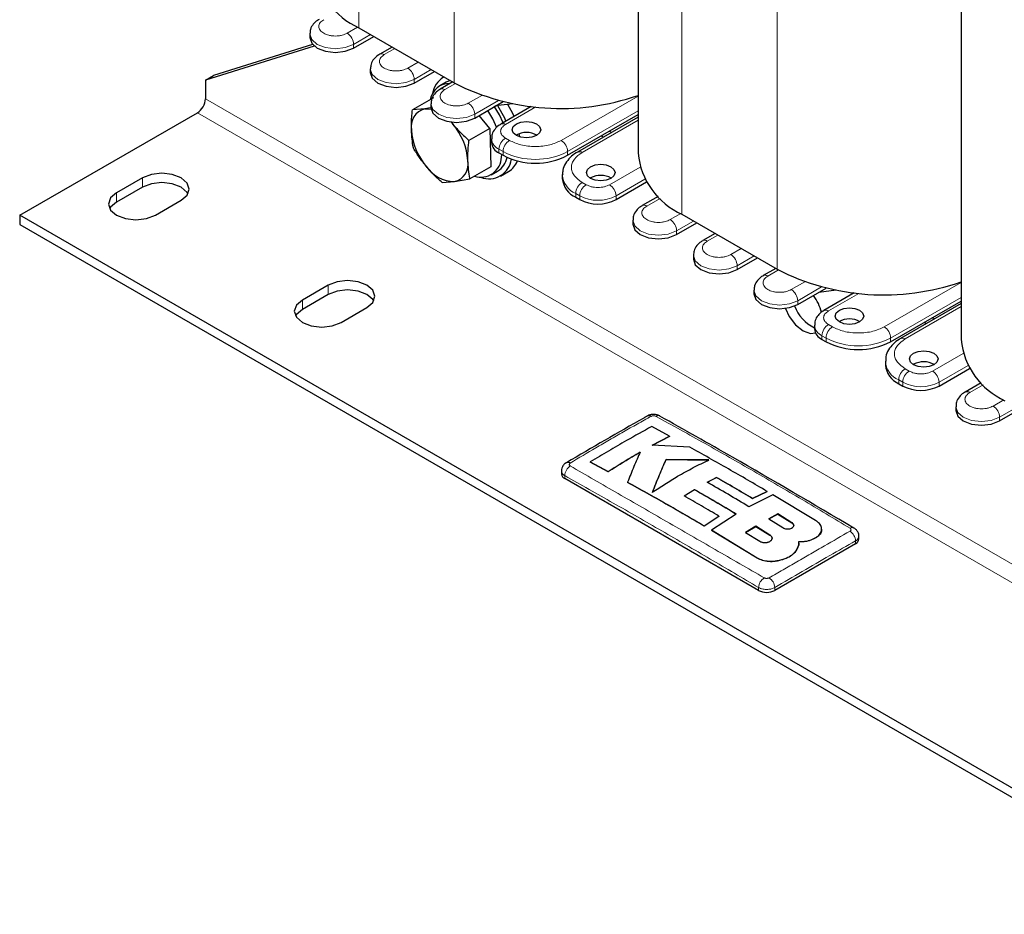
# Model space of a CAD drawing. Header units: millimetres. Extents: x 5 to 418, y 2 to 292.
# Tile 19 of 36: x 246 to 280, y 63 to 94. Entities that reach past the tile are written whole.
import ezdxf

# ---------------------------------------------------------------- set-up
doc = ezdxf.new("R2010")
doc.units = ezdxf.units.MM

msp = doc.modelspace()

# ---------------------------------------------------------------- linework, layer by layer
at = {"color": 7, "linetype": 'Continuous', "lineweight": 18}
for p, q in [((257.7937, 111.9845), (257.7937, 93.6613)), ((261.1313, 109.3654), (261.1313, 91.7346)), ((269.1074, 105.4532), (269.1074, 87.1301)), ((272.445, 102.8341), (272.445, 85.2033)), ((257.3836, 93.4736), (257.7515, 93.686)), ((257.6099, 93.0816), (258.2039, 93.4246)), ((257.6099, 92.951), (257.6099, 93.0816)), ((259.0524, 92.9347), (258.6847, 92.7225)), ((259.5049, 92.249), (259.8726, 92.4612)), ((259.7312, 91.857), (260.3252, 92.1999)), ((259.7312, 91.7264), (259.7312, 91.857)), ((261.1739, 91.7103), (260.806, 91.4979)), ((252.4197, 91.1781), (294.2804, 67.0124)), ((261.6262, 91.0243), (262.0958, 91.2954)), ((261.8525, 90.6324), (262.6878, 91.1146)), ((264.8789, 89.7181), (267.5727, 91.2731)), ((263.9924, 90.8881), (262.9273, 90.2732)), ((265.1052, 89.3262), (267.5727, 90.7506)), ((293.9976, 66.5225), (252.1369, 90.6882)), ((261.8525, 90.5018), (261.8525, 90.6324)), ((267.5727, 90.4241), (265.6143, 89.2936)), ((262.9273, 89.7997), (263.0687, 89.7181)), ((262.701, 89.4078), (262.8425, 89.3262)), ((262.701, 89.4078), (262.701, 89.2772)), ((262.8425, 89.3262), (262.8425, 89.1955)), ((265.1052, 89.3262), (265.1052, 89.1955)), ((266.576, 88.1669), (267.6411, 88.7818)), ((250.2135, 88.0756), (250.2135, 88.4022)), ((266.8023, 87.775), (267.8151, 88.3597)), ((265.6143, 88.2486), (265.7557, 88.1669)), ((249.3084, 87.5531), (249.3084, 87.8797)), ((265.388, 87.8566), (265.5295, 87.775)), ((265.388, 87.8566), (265.388, 87.726)), ((265.5295, 87.775), (265.5295, 87.6443)), ((266.8023, 87.6443), (266.8023, 87.775)), ((268.3466, 87.6869), (267.8771, 87.4158)), ((268.6973, 86.9423), (269.0652, 87.1547)), ((268.9236, 86.5504), (269.5176, 86.8933)), ((268.9236, 86.4197), (268.9236, 86.5504)), ((270.3661, 86.4035), (269.9984, 86.1912)), ((270.8186, 85.7177), (271.1863, 85.93)), ((271.0449, 85.3258), (271.6389, 85.6687)), ((271.0449, 85.1951), (271.0449, 85.3258)), ((272.4876, 85.179), (272.1197, 84.9666)), ((256.7189, 84.3201), (256.7189, 84.6467)), ((272.9399, 84.4931), (273.4095, 84.7641)), ((273.1662, 84.1012), (274.0015, 84.5834)), ((276.1926, 83.1868), (278.8864, 84.7419)), ((275.3061, 84.3569), (274.241, 83.742)), ((276.4189, 82.7949), (278.8864, 84.2193)), ((255.8138, 83.7976), (255.8138, 84.1242)), ((273.1662, 83.9705), (273.1662, 84.1012)), ((278.8864, 83.8928), (276.928, 82.7623)), ((274.241, 83.2685), (274.3824, 83.1868)), ((274.0147, 82.8765), (274.1562, 82.7949)), ((274.0147, 82.8765), (274.0147, 82.7459)), ((274.1562, 82.7949), (274.1562, 82.6643)), ((276.4189, 82.7949), (276.4189, 82.6643)), ((277.8897, 81.6356), (278.9548, 82.2505)), ((278.116, 81.2437), (279.1288, 81.8284)), ((276.928, 81.7173), (277.0694, 81.6356)), ((276.7017, 81.3254), (276.8432, 81.2437)), ((276.7017, 81.3254), (276.7017, 81.1947)), ((276.8432, 81.2437), (276.8432, 81.1131)), ((278.116, 81.1131), (278.116, 81.2437)), ((279.6603, 81.1556), (279.1908, 80.8845)), ((280.011, 80.411), (280.3789, 80.6234)), ((280.2373, 80.0191), (280.8313, 80.362)), ((280.2373, 79.8885), (280.2373, 80.0191)), ((265.0062, 77.8706), (265.0062, 77.9725)), ((272.9605, 76.3247), (272.9605, 76.3182)), ((272.193, 75.8929), (272.193, 75.8864)), ((275.1885, 75.5846), (275.1885, 75.6865)), ((271.7456, 75.0923), (271.7456, 75.0858)), ((271.7944, 73.9518), (271.7944, 74.0537)), ((272.3601, 73.9518), (272.3601, 74.0537))]:
    msp.add_line(p, q, dxfattribs=at)
at = {"color": 7, "linetype": 'Continuous', "lineweight": 25}
for p, q in [((267.5727, 105.4566), (267.5727, 89.2691)), ((278.8864, 98.9254), (278.8864, 82.7378)), ((257.7937, 93.6613), (261.1313, 91.7346)), ((256.0735, 93.449), (256.0735, 93.3184)), ((257.6099, 92.951), (258.317, 93.3592)), ((256.232, 93.0239), (252.4197, 91.8313)), ((256.1734, 93.0804), (252.7025, 91.9946)), ((258.9586, 92.9888), (258.5247, 92.7383)), ((258.1948, 92.2244), (258.1948, 92.0938)), ((259.7312, 91.7264), (260.4383, 92.1346)), ((252.4197, 91.8313), (252.7025, 91.9946)), ((252.4197, 91.8313), (252.4197, 91.1781)), ((260.8536, 91.758), (260.6273, 91.6274)), ((261.08, 91.7642), (260.646, 91.5137)), ((260.7721, 91.9419), (260.7536, 91.9312)), ((260.9903, 91.816), (260.8536, 91.758)), ((260.407, 91.2091), (259.6708, 90.7841)), ((261.8525, 90.5018), (262.8461, 91.0753)), ((260.101, 90.8188), (259.6708, 90.7841)), ((260.3555, 90.8653), (260.101, 90.8188)), ((260.3161, 90.9998), (260.3161, 90.8692)), ((263.1922, 91.0014), (262.5851, 90.9247)), ((263.8335, 90.9046), (262.7673, 90.2891)), ((245.9143, 87.096), (252.1369, 90.6882)), ((261.0211, 90.3619), (261.0905, 90.2828)), ((261.023, 90.3711), (261.0905, 90.2828)), ((262.386, 90.137), (262.0069, 90.5909)), ((265.1052, 89.1955), (267.5727, 90.62)), ((267.5727, 90.5323), (265.4543, 89.3094)), ((262.386, 90.137), (261.6498, 89.712)), ((262.386, 90.137), (262.4212, 88.7973)), ((266.6376, 89.9925), (266.5616, 90.0363)), ((262.4374, 89.7752), (262.4374, 89.6445)), ((263.4296, 89.8383), (263.4112, 89.9512)), ((266.3547, 89.8292), (266.2788, 89.873)), ((262.701, 89.2772), (262.8425, 89.1955)), ((262.7874, 89.1348), (262.7962, 89.2222)), ((262.4212, 88.7973), (261.685, 88.3723)), ((262.4272, 88.5096), (262.6534, 88.6403)), ((262.7534, 88.467), (263.0363, 88.6303)), ((250.2135, 88.4022), (249.3084, 87.8797)), ((261.1433, 88.2732), (261.685, 88.3723)), ((264.9194, 88.5098), (264.9194, 88.3791)), ((265.9113, 88.4036), (265.8978, 88.3955)), ((250.2135, 88.0756), (249.3084, 87.5531)), ((260.7131, 88.2385), (261.1433, 88.2732)), ((266.8023, 87.6443), (267.8717, 88.2617)), ((267.8749, 88.2565), (267.8639, 88.2572)), ((250.6661, 87.096), (251.5712, 87.6185)), ((265.388, 87.726), (265.5295, 87.6443)), ((268.2766, 87.7547), (267.7171, 87.4317)), ((245.9143, 87.096), (245.9143, 86.7694)), ((287.775, 62.9303), (245.9143, 87.096)), ((267.3872, 86.9178), (267.3872, 86.7871)), ((269.1074, 87.1301), (272.445, 85.2033)), ((245.9143, 86.7694), (287.775, 62.6037)), ((268.9236, 86.4197), (269.6307, 86.828)), ((270.2724, 86.4576), (269.8384, 86.207)), ((269.5085, 85.6932), (269.5085, 85.5625)), ((271.0449, 85.1951), (271.7521, 85.6034)), ((272.3937, 85.233), (271.9597, 84.9824)), ((256.7189, 84.6467), (255.8138, 84.1242)), ((273.1662, 83.9705), (274.1598, 84.5441)), ((256.7189, 84.3201), (255.8138, 83.7976)), ((271.6298, 84.4685), (271.6298, 84.3379)), ((274.5059, 84.4701), (273.8989, 84.3935)), ((275.1472, 84.3733), (274.081, 83.7578)), ((257.1715, 83.3405), (258.0766, 83.863)), ((276.4189, 82.6643), (278.8864, 84.0887)), ((278.8864, 84.001), (276.768, 82.7781)), ((277.9513, 83.4612), (277.8753, 83.505)), ((273.7511, 83.2439), (273.7511, 83.1133)), ((277.6684, 83.2979), (277.5925, 83.3418)), ((274.0147, 82.7459), (274.1562, 82.6643)), ((276.2331, 81.9785), (276.2331, 81.8478)), ((277.225, 81.8723), (277.2115, 81.8642)), ((278.116, 81.1131), (279.1854, 81.7305)), ((279.1886, 81.7252), (279.1776, 81.7259)), ((276.7017, 81.1947), (276.8432, 81.1131)), ((279.5903, 81.2234), (279.0308, 80.9004)), ((278.7009, 80.3865), (278.7009, 80.2559)), ((280.2373, 79.8885), (280.9444, 80.2967)), ((268.6741, 79.3558), (268.0521, 79.6926)), ((268.0709, 79.0362), (268.6741, 79.3558)), ((268.6741, 79.3492), (268.0709, 79.0297)), ((268.6741, 79.3558), (268.6741, 79.3492)), ((269.382, 78.9681), (268.0709, 79.0362)), ((265.8987, 78.4507), (266.5204, 78.1154)), ((265.8987, 78.4507), (265.8987, 78.4442)), ((266.5204, 78.1089), (265.8987, 78.4442)), ((270.0567, 78.5239), (268.5514, 78.5394)), ((268.5514, 78.5394), (268.5514, 78.5329)), ((268.5514, 78.5329), (270.0567, 78.5174)), ((264.889, 78.1353), (264.889, 78.0338)), ((266.5204, 78.1154), (266.5204, 78.1089)), ((271.7944, 73.9518), (265.0062, 77.8706)), ((267.2052, 77.7416), (267.2052, 77.7351)), ((269.9911, 77.7425), (270.3173, 77.9131)), ((270.3173, 77.9066), (269.9911, 77.7359)), ((270.3173, 77.9131), (270.3173, 77.9066)), ((269.1855, 77.2622), (269.5461, 77.4873)), ((269.5461, 77.4808), (269.1855, 77.2556)), ((269.5461, 77.4873), (269.5461, 77.4808)), ((272.2933, 77.3025), (271.4561, 76.8822)), ((271.5857, 77.1727), (272.0966, 77.4189)), ((272.0966, 77.4123), (271.5857, 77.1662)), ((272.0966, 77.4189), (272.0966, 77.4123)), ((273.7894, 76.4003), (272.2933, 77.3025)), ((271.5857, 77.1727), (271.5857, 77.1662)), ((271.0108, 76.6271), (270.1399, 76.064)), ((272.4681, 76.6312), (272.1524, 76.4617)), ((272.1524, 76.4551), (272.4681, 76.6247)), ((272.9605, 76.3247), (272.4681, 76.6312)), ((272.4681, 76.6312), (272.4681, 76.6247)), ((272.4681, 76.6247), (272.9605, 76.3182)), ((269.8924, 76.2106), (270.4027, 76.5523)), ((270.4027, 76.5457), (269.8924, 76.2041)), ((270.4027, 76.5523), (270.4027, 76.5457)), ((272.1524, 76.4617), (272.6449, 76.1524)), ((269.8924, 76.2106), (269.8924, 76.2041)), ((270.1399, 76.064), (271.7456, 75.0923)), ((270.1399, 76.064), (270.1399, 76.0574)), ((271.7456, 75.0858), (270.1399, 76.0574)), ((271.7005, 76.2026), (271.3399, 75.9818)), ((271.3399, 75.9753), (271.7005, 76.196)), ((271.3399, 75.9818), (271.8324, 75.6749)), ((272.193, 75.8929), (271.7005, 76.2026)), ((271.7005, 76.2026), (271.7005, 76.196)), ((271.7005, 76.196), (272.193, 75.8864)), ((274.0034, 76.0883), (274.0034, 76.0948)), ((275.1885, 75.5846), (272.3601, 73.9518)), ((273.2036, 75.6013), (273.2036, 75.6079)), ((273.7894, 75.7983), (273.7894, 75.7918)), ((275.3057, 75.7479), (275.3057, 75.8493)), ((273.1613, 75.4411), (273.1613, 75.4345)), ((272.4861, 74.9988), (272.4861, 74.9922))]:
    msp.add_line(p, q, dxfattribs=at)
at = {"color": 7, "linetype": 'Continuous', "lineweight": 18, "flags": 128}
for points in [[(256.0735, 93.4511), (256.0735, 93.449), (256.142, 93.2502), (256.3371, 93.0816), (256.6291, 92.969), (256.9735, 92.9295), (257.3179, 92.969), (257.6099, 93.0816)], [(258.1948, 92.2265), (258.1948, 92.2244), (258.2633, 92.0256), (258.4584, 91.857), (258.7504, 91.7444), (259.0948, 91.7049), (259.4392, 91.7444), (259.7312, 91.857)], [(260.3161, 91.0019), (260.3161, 90.9998), (260.3846, 90.801), (260.5797, 90.6324), (260.8717, 90.5198), (261.2161, 90.4802), (261.5605, 90.5198), (261.8525, 90.6324)], [(267.3872, 86.9198), (267.3872, 86.9178), (267.4557, 86.7189), (267.6508, 86.5504), (267.9428, 86.4378), (268.2872, 86.3982), (268.6316, 86.4378), (268.9236, 86.5504)], [(269.5085, 85.6952), (269.5085, 85.6932), (269.577, 85.4943), (269.7721, 85.3258), (270.0641, 85.2131), (270.4085, 85.1736), (270.7529, 85.2131), (271.0449, 85.3258)], [(271.6298, 84.4706), (271.6298, 84.4685), (271.6983, 84.2697), (271.8934, 84.1012), (272.1854, 83.9885), (272.5298, 83.949), (272.8742, 83.9885), (273.1662, 84.1012)], [(278.7009, 80.3886), (278.7009, 80.3865), (278.7694, 80.1877), (278.9645, 80.0191), (279.2565, 79.9065), (279.6009, 79.8669), (279.9453, 79.9065), (280.2373, 80.0191)]]:
    msp.add_lwpolyline(points, dxfattribs=at)
at = {"color": 7, "linetype": 'Continuous', "lineweight": 25, "flags": 128}
for points in [[(256.0735, 93.3184), (256.142, 93.1196), (256.3371, 92.951), (256.6291, 92.8384), (256.9735, 92.7988), (257.3179, 92.8384), (257.6099, 92.951)], [(258.1948, 92.0938), (258.2633, 91.8949), (258.4584, 91.7264), (258.7504, 91.6138), (259.0948, 91.5742), (259.4392, 91.6138), (259.7312, 91.7264)], [(260.101, 90.8188), (260.2153, 90.823), (260.3222, 90.8086)], [(260.3161, 90.8692), (260.3846, 90.6703), (260.5797, 90.5018), (260.8717, 90.3891), (261.2161, 90.3496), (261.5605, 90.3891), (261.8525, 90.5018)], [(262.6313, 90.1624), (262.4875, 90.479), (262.3147, 90.7686)], [(262.8421, 90.3323), (262.7137, 90.6096), (262.5286, 90.9176)], [(262.9448, 90.3915), (262.9005, 90.4923), (262.6571, 90.9338)], [(263.2276, 90.5548), (263.1833, 90.6556), (263.0135, 90.9788)], [(264.0163, 89.8895), (263.854, 89.827), (263.6627, 89.805), (263.4714, 89.827), (263.3091, 89.8895), (263.2008, 89.9832), (263.1627, 90.0936), (263.2008, 90.2041), (263.3091, 90.2977), (263.4714, 90.3603), (263.6627, 90.3823), (263.854, 90.3603), (264.0163, 90.2977), (264.1246, 90.2041), (264.1627, 90.0936), (264.1246, 89.9832), (264.0163, 89.8895)], [(265.9113, 88.7955), (266.0735, 88.8581), (266.2649, 88.8801), (266.4562, 88.8581), (266.6184, 88.7955), (266.7268, 88.7019), (266.7649, 88.5914), (266.7268, 88.481), (266.6184, 88.3873), (266.4562, 88.3248), (266.2649, 88.3028), (266.0735, 88.3248), (265.9113, 88.3873), (265.8029, 88.481), (265.7649, 88.5914), (265.8029, 88.7019), (265.9113, 88.7955)], [(251.5712, 87.6185), (251.7793, 87.7983), (251.8524, 88.0103), (251.7793, 88.2224), (251.5712, 88.4022), (251.2597, 88.5224), (250.8924, 88.5645), (250.525, 88.5224), (250.2135, 88.4022)], [(251.8097, 87.847), (251.7793, 87.8958), (251.5712, 88.0756), (251.2597, 88.1957), (250.8924, 88.2379), (250.525, 88.1957), (250.2135, 88.0756)], [(249.3084, 87.8797), (249.1003, 87.6999), (249.0273, 87.4878), (249.1003, 87.2758), (249.3084, 87.096), (249.6199, 86.9758), (249.9873, 86.9337), (250.3546, 86.9758), (250.6661, 87.096)], [(249.3084, 87.5531), (249.1003, 87.3733), (249.0699, 87.3245)], [(267.3872, 86.7871), (267.4557, 86.5883), (267.6508, 86.4197), (267.9428, 86.3071), (268.2872, 86.2676), (268.6316, 86.3071), (268.9236, 86.4197)], [(269.5085, 85.5625), (269.577, 85.3637), (269.7721, 85.1951), (270.0641, 85.0825), (270.4085, 85.0429), (270.7529, 85.0825), (271.0449, 85.1951)], [(258.0766, 83.863), (258.2847, 84.0428), (258.3577, 84.2549), (258.2847, 84.467), (258.0766, 84.6467), (257.7651, 84.7669), (257.3977, 84.8091), (257.0304, 84.7669), (256.7189, 84.6467)], [(258.3151, 84.0916), (258.2847, 84.1403), (258.0766, 84.3201), (257.7651, 84.4403), (257.3977, 84.4825), (257.0304, 84.4403), (256.7189, 84.3201)], [(271.6298, 84.3379), (271.6983, 84.1391), (271.8934, 83.9705), (272.1854, 83.8579), (272.5298, 83.8183), (272.8742, 83.8579), (273.1662, 83.9705)], [(255.8138, 84.1242), (255.6057, 83.9445), (255.5326, 83.7324), (255.6057, 83.5203), (255.8138, 83.3405), (256.1253, 83.2204), (256.4926, 83.1782), (256.86, 83.2204), (257.1715, 83.3405)], [(272.7422, 83.833), (272.8701, 83.554), (273.0903, 83.2569), (273.3501, 83.0473), (273.6098, 82.957), (273.7825, 82.9773)], [(275.33, 83.3583), (275.1678, 83.2957), (274.9764, 83.2737), (274.7851, 83.2957), (274.6229, 83.3583), (274.5145, 83.4519), (274.4764, 83.5624), (274.5145, 83.6728), (274.6229, 83.7665), (274.7851, 83.829), (274.9764, 83.851), (275.1678, 83.829), (275.33, 83.7665), (275.4383, 83.6728), (275.4764, 83.5624), (275.4383, 83.4519), (275.33, 83.3583)], [(255.8138, 83.7976), (255.6057, 83.6178), (255.5753, 83.5691)], [(277.225, 82.2643), (277.3872, 82.3268), (277.5786, 82.3488), (277.7699, 82.3268), (277.9321, 82.2643), (278.0405, 82.1706), (278.0786, 82.0602), (278.0405, 81.9497), (277.9321, 81.8561), (277.7699, 81.7935), (277.5786, 81.7715), (277.3872, 81.7935), (277.225, 81.8561), (277.1166, 81.9497), (277.0786, 82.0602), (277.1166, 82.1706), (277.225, 82.2643)], [(278.7009, 80.2559), (278.7694, 80.057), (278.9645, 79.8885), (279.2565, 79.7758), (279.6009, 79.7363), (279.9453, 79.7758), (280.2373, 79.8885)], [(275.1358, 76.1381), (275.1334, 76.1396), (275.133, 76.1398)]]:
    msp.add_lwpolyline(points, dxfattribs=at)
at = {"color": 7, "linetype": 'Continuous', "lineweight": 25}
for centre, radius, start, end in [((258.8783, 96.0596), 2.6321, 185.65338, 245.66676), ((261.1962, 91.2267), 0.8321, 122.13888, 170.99027), ((264.8682, 99.0573), 8.2211, 242.96378, 289.20582), ((260.9661, 91.0298), 0.6817, 88.15335, 170.37123), ((251.8056, 91.206), 0.6147, 302.60548, 357.39452), ((260.2571, 90.2023), 0.6359, 104.20891, 190.90284), ((261.8088, 90.23), 2.1812, 183.88868, 220.64358), ((259.4355, 88.8621), 2.1812, 3.88868, 40.64358), ((263.6627, 89.2733), 0.7243, 59.54613, 120.45387), ((262.8878, 89.6895), 0.4526, 185.6948, 245.62534), ((260.9872, 88.8897), 0.6359, 284.20891, 10.90284), ((262.0619, 89.1543), 0.7258, 252.33356, 358.45757), ((262.3506, 89.1665), 0.7932, 249.01037, 352.38932), ((262.2652, 89.2644), 0.735, 301.88151, 348.82157), ((263.9738, 91.3791), 2.4592, 242.60967, 297.39033), ((262.6335, 89.2906), 0.7734, 301.38068, 337.78413), ((270.192, 89.5283), 2.6321, 185.65338, 245.66676), ((261.1659, 89.4963), 1.2232, 214.16817, 268.94045), ((265.7201, 88.459), 0.8047, 185.6948, 245.62534), ((266.2643, 87.7469), 0.7456, 60.45053, 118.25641), ((266.1659, 88.8726), 1.3833, 242.60967, 297.39033), ((276.1819, 92.5261), 8.2211, 242.96378, 289.20582), ((272.4624, 83.3183), 1.5802, 13.49728, 37.74352), ((274.3213, 84.3738), 1.3462, 199.87566, 244.94269), ((274.9764, 82.742), 0.7243, 59.54613, 120.45387), ((274.2016, 83.1582), 0.4526, 185.6948, 245.62534), ((275.2875, 84.8478), 2.4592, 242.60967, 297.39033), ((281.5057, 82.9971), 2.6321, 185.65338, 245.66676), ((277.0339, 81.9277), 0.8047, 185.6948, 245.62534), ((277.578, 81.2156), 0.7456, 60.45053, 118.25641), ((277.4796, 82.3413), 1.3833, 242.60967, 297.39033), ((267.9527, 79.9344), 0.1394, 55.56316, 114.46716), ((265.0892, 78.0538), 0.2012, 185.6948, 245.62534), ((275.1055, 75.7679), 0.2012, 294.37466, 354.3052), ((272.0773, 74.4977), 0.6148, 242.60967, 297.39033)]:
    msp.add_arc(centre, radius, start, end, dxfattribs=at)
at = {"color": 7, "linetype": 'Continuous', "lineweight": 18}
for centre, radius, start, end in [((257.1186, 93.0593), 0.4918, 2.60548, 57.39452), ((258.5908, 92.5913), 0.1613, 54.41662, 113.91557), ((259.2399, 91.8347), 0.4918, 2.60548, 57.39452), ((260.712, 91.3663), 0.1617, 54.46003, 113.4213), ((261.3612, 90.6101), 0.4918, 2.60548, 57.39452), ((262.8333, 90.1416), 0.1617, 54.46003, 113.4213), ((262.8788, 89.8134), 0.4428, 184.68132, 246.33399), ((263.1923, 89.3855), 0.4918, 122.60548, 177.39452), ((263.3337, 89.3038), 0.4918, 122.60548, 177.39452), ((264.6139, 89.3038), 0.4918, 2.60548, 57.39452), ((263.9738, 91.5097), 2.4592, 242.60967, 297.39033), ((265.5203, 89.1619), 0.1617, 54.4608, 113.41254), ((265.7029, 88.5763), 0.7856, 184.25228, 246.37293), ((265.8793, 87.8343), 0.4918, 122.60548, 177.39452), ((266.0207, 87.7526), 0.4918, 122.60548, 177.39452), ((266.311, 87.7526), 0.4918, 2.60548, 57.39452), ((266.1659, 89.0032), 1.3833, 242.60967, 297.39033), ((267.7831, 87.2842), 0.1617, 54.46003, 113.4213), ((268.4323, 86.528), 0.4918, 2.60548, 57.39452), ((269.9045, 86.06), 0.1613, 54.41662, 113.91557), ((270.5536, 85.3034), 0.4918, 2.60548, 57.39452), ((272.0257, 84.835), 0.1617, 54.46003, 113.4213), ((272.6749, 84.0788), 0.4918, 2.60548, 57.39452), ((274.147, 83.6104), 0.1617, 54.46003, 113.4213), ((274.1925, 83.2821), 0.4428, 184.68132, 246.33399), ((274.506, 82.8542), 0.4918, 122.60548, 177.39452), ((274.6474, 82.7725), 0.4918, 122.60548, 177.39452), ((275.9276, 82.7725), 0.4918, 2.60548, 57.39452), ((275.2875, 84.9784), 2.4592, 242.60967, 297.39033), ((276.834, 82.6307), 0.1617, 54.4608, 113.41254), ((277.0166, 82.0451), 0.7856, 184.25228, 246.37293), ((277.193, 81.303), 0.4918, 122.60548, 177.39452), ((277.3344, 81.2214), 0.4918, 122.60548, 177.39452), ((277.6247, 81.2214), 0.4918, 2.60548, 57.39452), ((277.4796, 82.472), 1.3833, 242.60967, 297.39033), ((279.0968, 80.753), 0.1617, 54.46003, 113.4213), ((279.746, 79.9968), 0.4918, 2.60548, 57.39452), ((268.2817, 79.9382), 0.1361, 63.72053, 125.14893), ((265.4329, 77.958), 0.4269, 123.32255, 178.05861), ((265.1197, 78.3006), 0.138, 55.21819, 114.71129), ((274.7617, 75.6719), 0.4271, 1.96162, 56.68054), ((275.0751, 76.0148), 0.1378, 65.13247, 124.80093), ((272.2297, 74.0281), 0.436, 123.12783, 176.6323), ((271.925, 74.0282), 0.4359, 3.34751, 56.86931)]:
    msp.add_arc(centre, radius, start, end, dxfattribs=at)
at = {"color": 7, "linetype": 'Continuous', "lineweight": 25}
for points, knots in [([(256.4073, 93.9591), (256.3853, 93.948), (256.3022, 93.9062), (256.1899, 93.7925), (256.0875, 93.6284), (256.0834, 93.5044), (256.0816, 93.451)], [0, 0, 0, 0, 0.1112263, 0.4198402, 0.7496472, 1, 1, 1, 1]), ([(258.5283, 92.7344), (258.5064, 92.7233), (258.4234, 92.6815), (258.3112, 92.5679), (258.2089, 92.4037), (258.2047, 92.2798), (258.2029, 92.2263)], [0, 0, 0, 0, 0.11078129, 0.41954972, 0.74952184, 1, 1, 1, 1]), ([(260.6499, 91.5099), (260.6279, 91.4988), (260.5448, 91.457), (260.4325, 91.3433), (260.3302, 91.1791), (260.326, 91.0552), (260.3242, 91.0017)], [0, 0, 0, 0, 0.11122631, 0.41984022, 0.7496472, 1, 1, 1, 1]), ([(259.6327, 90.082), (259.6344, 90.2551), (259.6368, 90.4846), (259.6641, 90.725), (259.6708, 90.7841)], [0, 0, 0, 0, 0.754038, 1, 1, 1, 1]), ([(259.706, 89.4444), (259.7047, 89.4506), (259.6648, 89.6517), (259.6485, 89.8703), (259.6327, 90.082)], [0, 0, 0, 0, 0.0311177, 1, 1, 1, 1]), ([(261.0905, 90.2828), (261.1332, 90.2329), (261.2187, 90.1331), (261.3564, 89.9888), (261.4998, 89.848), (261.5998, 89.7574), (261.6498, 89.712)], [0, 0, 0, 0, 0.2485818, 0.4978112, 0.7486961, 1, 1, 1, 1]), ([(262.7712, 90.2853), (262.7492, 90.2742), (262.6662, 90.2323), (262.5538, 90.1187), (262.4515, 89.9545), (262.4473, 89.8306), (262.4455, 89.7771)], [0, 0, 0, 0, 0.1112263, 0.4198402, 0.7496472, 1, 1, 1, 1]), ([(261.6116, 89.01), (261.6134, 89.183), (261.6158, 89.4125), (261.6431, 89.6529), (261.6498, 89.712)], [0, 0, 0, 0, 0.754038, 1, 1, 1, 1]), ([(260.1538, 88.8093), (260.1125, 88.86), (260.0299, 88.9615), (259.9154, 89.1191), (259.8069, 89.2801), (259.7396, 89.3896), (259.706, 89.4444)], [0, 0, 0, 0, 0.2485818, 0.4978112, 0.7486961, 1, 1, 1, 1]), ([(261.685, 88.3723), (261.6837, 88.3786), (261.6438, 88.5797), (261.6274, 88.7982), (261.6116, 89.01)], [0, 0, 0, 0, 0.0311177, 1, 1, 1, 1]), ([(265.4577, 89.3067), (265.4385, 89.297), (265.3366, 89.2456), (265.1855, 89.1177), (265.0231, 88.9169), (264.9272, 88.7081), (264.9312, 88.5703), (264.9326, 88.5197)], [0, 0, 0, 0, 0.05852838, 0.31123772, 0.57228502, 0.84289869, 1, 1, 1, 1]), ([(260.7131, 88.2385), (260.6143, 88.3289), (260.4159, 88.5102), (260.2414, 88.7093), (260.1538, 88.8093)], [0, 0, 0, 0, 0.4981128, 1, 1, 1, 1]), ([(267.721, 87.4279), (267.699, 87.4168), (267.6159, 87.3749), (267.5036, 87.2613), (267.4012, 87.0971), (267.3971, 86.9732), (267.3953, 86.9197)], [0, 0, 0, 0, 0.1112263, 0.4198402, 0.7496472, 1, 1, 1, 1]), ([(269.842, 86.2031), (269.8201, 86.192), (269.7371, 86.1502), (269.6249, 86.0367), (269.5226, 85.8725), (269.5184, 85.7486), (269.5166, 85.6951)], [0, 0, 0, 0, 0.1107813, 0.4195497, 0.7495218, 1, 1, 1, 1]), ([(271.9636, 84.9786), (271.9416, 84.9675), (271.8586, 84.9257), (271.7462, 84.812), (271.6439, 84.6479), (271.6397, 84.5239), (271.6379, 84.4705)], [0, 0, 0, 0, 0.1112263, 0.4198402, 0.7496472, 1, 1, 1, 1]), ([(274.0849, 83.754), (274.0629, 83.7429), (273.9799, 83.7011), (273.8676, 83.5874), (273.7652, 83.4233), (273.761, 83.2993), (273.7592, 83.2459)], [0, 0, 0, 0, 0.1112263, 0.4198402, 0.7496472, 1, 1, 1, 1]), ([(276.7714, 82.7755), (276.7522, 82.7658), (276.6503, 82.7143), (276.4992, 82.5865), (276.3368, 82.3856), (276.2409, 82.1768), (276.2449, 82.039), (276.2463, 81.9884)], [0, 0, 0, 0, 0.05852838, 0.31123772, 0.57228502, 0.84289869, 1, 1, 1, 1]), ([(279.0347, 80.8966), (279.0127, 80.8855), (278.9296, 80.8437), (278.8173, 80.73), (278.715, 80.5658), (278.7108, 80.4419), (278.709, 80.3884)], [0, 0, 0, 0, 0.1112263, 0.4198402, 0.7496472, 1, 1, 1, 1]), ([(267.8951, 80.0612), (267.8538, 80.038), (266.9098, 79.5076), (265.9652, 78.9523), (265.0619, 78.4212)], [0, 0, 0, 0, 0.0437347, 1, 1, 1, 1]), ([(268.3383, 80.0595), (268.3346, 80.0625), (268.3011, 80.0897), (268.2085, 80.1121), (268.0668, 80.1225), (267.9532, 80.098), (267.9021, 80.0638), (267.8962, 80.0598)], [0, 0, 0, 0, 0.0314747, 0.2834631, 0.5952218, 0.9527506, 1, 1, 1, 1]), ([(275.1329, 76.1341), (273.715, 76.9703), (271.4506, 78.3056), (269.1863, 79.5807), (268.3399, 80.0574)], [0, 0, 0, 0, 0.6261725, 1, 1, 1, 1]), ([(268.0521, 79.6926), (267.7576, 79.5298), (267.2515, 79.2501), (266.5335, 78.8332), (266.1103, 78.5782), (265.8987, 78.4507)], [0, 0, 0, 0, 0.4103219, 0.7051227, 1, 1, 1, 1]), ([(266.5204, 78.1154), (266.7078, 78.2338), (267.0827, 78.4708), (267.4581, 78.6894), (267.6458, 78.7988)], [0, 0, 0, 0, 0.4998112, 1, 1, 1, 1]), ([(267.6458, 78.7922), (267.4582, 78.683), (267.0829, 78.4643), (266.7079, 78.2274), (266.5204, 78.1089)], [0, 0, 0, 0, 0.4997874, 1, 1, 1, 1]), ([(267.6458, 78.7988), (267.5724, 78.631), (267.4255, 78.295), (267.2787, 77.9262), (267.2052, 77.7416)], [0, 0, 0, 0, 0.4995776, 1, 1, 1, 1]), ([(272.0966, 77.4189), (271.6442, 77.6838), (270.7393, 78.2138), (269.8345, 78.7166), (269.382, 78.9681)], [0, 0, 0, 0, 0.4999252, 1, 1, 1, 1]), ([(265.0629, 78.4242), (265.0583, 78.4222), (265.0158, 78.4037), (264.9555, 78.3392), (264.897, 78.2398), (264.8937, 78.1674), (264.8922, 78.135)], [0, 0, 0, 0, 0.04277409, 0.39269919, 0.72829578, 1, 1, 1, 1]), ([(268.5514, 78.5394), (268.4719, 78.359), (268.3127, 77.9977), (268.1536, 77.5911), (268.074, 77.3875)], [0, 0, 0, 0, 0.4992897, 1, 1, 1, 1]), ([(268.074, 77.381), (268.1534, 77.584), (268.3125, 77.9906), (268.4717, 78.3519), (268.5514, 78.5329)], [0, 0, 0, 0, 0.4992252, 1, 1, 1, 1]), ([(268.074, 77.3875), (268.2208, 77.4858), (268.5148, 77.6826), (268.9929, 77.974), (269.5077, 78.2601), (269.8735, 78.4359), (270.0567, 78.5239)], [0, 0, 0, 0, 0.222544, 0.4454476, 0.7223352, 1, 1, 1, 1]), ([(267.2052, 77.7416), (267.6529, 77.4935), (268.5486, 76.9972), (269.4445, 76.4729), (269.8924, 76.2106)], [0, 0, 0, 0, 0.4999225, 1, 1, 1, 1]), ([(269.8924, 76.2041), (269.4446, 76.4662), (268.5488, 76.9906), (267.6531, 77.4869), (267.2052, 77.7351)], [0, 0, 0, 0, 0.4999181, 1, 1, 1, 1]), ([(271.4561, 76.8822), (271.212, 77.0292), (270.7237, 77.3231), (270.2353, 77.6027), (269.9911, 77.7425)], [0, 0, 0, 0, 0.4999281, 1, 1, 1, 1]), ([(270.3173, 77.9131), (270.5287, 77.7922), (270.9515, 77.5502), (271.3743, 77.2986), (271.5857, 77.1727)], [0, 0, 0, 0, 0.4999563, 1, 1, 1, 1]), ([(271.5857, 77.1662), (271.3744, 77.292), (270.9516, 77.5436), (270.5287, 77.7856), (270.3173, 77.9066)], [0, 0, 0, 0, 0.49995696, 1, 1, 1, 1]), ([(270.4027, 76.5523), (270.1998, 76.6728), (269.7941, 76.914), (269.3884, 77.1461), (269.1855, 77.2622)], [0, 0, 0, 0, 0.4999585, 1, 1, 1, 1]), ([(269.5461, 77.4873), (269.7902, 77.3476), (270.2785, 77.0682), (270.7666, 76.7741), (271.0108, 76.6271)], [0, 0, 0, 0, 0.4999244, 1, 1, 1, 1]), ([(271.0108, 76.6206), (270.7667, 76.7676), (270.2785, 77.0616), (269.7903, 77.341), (269.5461, 77.4808)], [0, 0, 0, 0, 0.4999261, 1, 1, 1, 1]), ([(272.6449, 76.1524), (272.6644, 76.1422), (272.7034, 76.1216), (272.778, 76.1068), (272.8541, 76.1064), (272.9247, 76.1211), (272.9814, 76.149), (273.0179, 76.1869), (273.0302, 76.2306), (273.0167, 76.2749), (272.9882, 76.3063), (272.9658, 76.3212), (272.9605, 76.3247)], [0, 0, 0, 0, 0.107578, 0.2151551, 0.3227414, 0.4302646, 0.5376806, 0.6449866, 0.752213, 0.8594107, 0.9666405, 1, 1, 1, 1]), ([(272.9605, 76.3182), (272.9762, 76.3061), (273.0075, 76.2821), (273.0269, 76.2474), (273.0239, 76.2282), (273.0231, 76.2234)], [0, 0, 0, 0, 0.4296303, 0.8592749, 1, 1, 1, 1]), ([(273.7894, 75.7983), (273.8167, 75.8152), (273.8719, 75.8494), (273.9337, 75.9104), (273.9783, 75.977), (274.0022, 76.0469), (274.0057, 76.119), (273.9884, 76.1902), (273.9507, 76.2597), (273.9001, 76.3173), (273.845, 76.3642), (273.808, 76.3882), (273.7894, 76.4003)], [0, 0, 0, 0, 0.1057915, 0.2146515, 0.3204428, 0.4293014, 0.5351075, 0.6439813, 0.7497991, 0.8586859, 0.9289071, 1, 1, 1, 1]), ([(271.8324, 75.6749), (271.8428, 75.669), (271.8641, 75.6568), (271.9014, 75.6432), (271.9418, 75.6332), (271.984, 75.6277), (272.0273, 75.6265), (272.0698, 75.6298), (272.1111, 75.6374), (272.1492, 75.6491), (272.1838, 75.6647), (272.2132, 75.6836), (272.2372, 75.7054), (272.2547, 75.7292), (272.2654, 75.7549), (272.2689, 75.7811), (272.2651, 75.8077), (272.2542, 75.8335), (272.2364, 75.8581), (272.2177, 75.8754), (272.2024, 75.8868), (272.1961, 75.8909), (272.193, 75.8929)], [0, 0, 0, 0, 0.0529185, 0.1073704, 0.1602893, 0.2147451, 0.2676247, 0.3220395, 0.3748892, 0.4292717, 0.4821188, 0.5364972, 0.5893674, 0.6437684, 0.6966825, 0.7511281, 0.8040953, 0.858596, 0.911608, 0.9661563, 0.9830544, 1, 1, 1, 1]), ([(272.193, 75.8864), (272.2025, 75.8798), (272.2218, 75.8663), (272.2435, 75.843), (272.2588, 75.8178), (272.2669, 75.7946), (272.2669, 75.7799), (272.2669, 75.7742)], [0, 0, 0, 0, 0.2119694, 0.4300862, 0.6420553, 0.8601721, 1, 1, 1, 1]), ([(274.0012, 76.0883), (274.0018, 76.0804), (274.0043, 76.0484), (273.9875, 75.9933), (273.9509, 75.9251), (273.9001, 75.8695), (273.845, 75.825), (273.808, 75.8029), (273.7894, 75.7918)], [0, 0, 0, 0, 0.0703856, 0.2881545, 0.4997874, 0.7175595, 0.8579094, 1, 1, 1, 1]), ([(275.3032, 75.8497), (275.304, 75.8549), (275.3109, 75.9), (275.2825, 75.9816), (275.2224, 76.0734), (275.167, 76.1226), (275.1341, 76.1389), (275.1328, 76.1396)], [0, 0, 0, 0, 0.04532833, 0.38618582, 0.6874674, 0.98685681, 1, 1, 1, 1]), ([(273.1613, 75.4411), (273.1694, 75.4583), (273.1857, 75.4929), (273.1994, 75.5471), (273.2056, 75.603), (273.2016, 75.6408), (273.1996, 75.6598)], [0, 0, 0, 0, 0.2438493, 0.4900296, 0.7437027, 1, 1, 1, 1]), ([(273.2034, 75.6013), (273.2035, 75.6005), (273.2049, 75.5815), (273.1995, 75.5439), (273.1868, 75.4886), (273.1698, 75.4526), (273.1613, 75.4345)], [0, 0, 0, 0, 0.0134104, 0.3346165, 0.6655944, 1, 1, 1, 1]), ([(273.1996, 75.6598), (273.2868, 75.6616), (273.4611, 75.6652), (273.6618, 75.7248), (273.756, 75.779), (273.7894, 75.7983)], [0, 0, 0, 0, 0.3919653, 0.78394467, 1, 1, 1, 1]), ([(273.7894, 75.7918), (273.7258, 75.7582), (273.5985, 75.6911), (273.3824, 75.6524), (273.2476, 75.653), (273.1996, 75.6532)], [0, 0, 0, 0, 0.3915997, 0.7831923, 1, 1, 1, 1]), ([(272.4861, 74.9988), (272.5406, 75.0115), (272.651, 75.0375), (272.7985, 75.0965), (272.9293, 75.1693), (273.0333, 75.2526), (273.1139, 75.3439), (273.1454, 75.4084), (273.1613, 75.4411)], [0, 0, 0, 0, 0.1679807, 0.3408314, 0.5088127, 0.6816682, 0.8388523, 1, 1, 1, 1]), ([(273.1613, 75.4345), (273.1446, 75.4005), (273.1106, 75.3315), (273.0246, 75.2376), (272.9145, 75.1531), (272.7853, 75.084), (272.6416, 75.0285), (272.5384, 75.0044), (272.4861, 74.9922)], [0, 0, 0, 0, 0.1679985, 0.3408663, 0.5088659, 0.6817413, 0.8388896, 1, 1, 1, 1]), ([(271.7456, 75.0923), (271.8047, 75.0626), (271.923, 75.003), (272.1484, 74.9656), (272.3422, 74.969), (272.4499, 74.9913), (272.4861, 74.9988)], [0, 0, 0, 0, 0.2851253, 0.5702516, 0.8553553, 1, 1, 1, 1]), ([(272.4861, 74.9922), (272.413, 74.9794), (272.2668, 74.9537), (272.0354, 74.9731), (271.8592, 75.0228), (271.7742, 75.0699), (271.7456, 75.0858)], [0, 0, 0, 0, 0.285052, 0.570102, 0.8551915, 1, 1, 1, 1])]:
    msp.add_open_spline(points, degree=3, knots=knots, dxfattribs=at)
at = {"color": 7, "linetype": 'Continuous', "lineweight": 18}
for points, knots in [([(256.5633, 93.9471), (256.5173, 93.9141), (256.4462, 93.8633), (256.4016, 93.7786), (256.3895, 93.7104), (256.4014, 93.6419), (256.4475, 93.5582), (256.5534, 93.4678), (256.7099, 93.4067), (256.8549, 93.3801), (256.9735, 93.3732), (257.0917, 93.3802), (257.2383, 93.4059), (257.3265, 93.447), (257.3836, 93.4736)], [0, 0, 0, 0, 0.1197215, 0.1848017, 0.2499999, 0.3150802, 0.3802785, 0.5, 0.6197215, 0.6848017, 0.7499999, 0.8150802, 0.8802785, 1, 1, 1, 1]), ([(258.6847, 92.7225), (258.6386, 92.6895), (258.5675, 92.6387), (258.523, 92.554), (258.5108, 92.4858), (258.5227, 92.4173), (258.5688, 92.3336), (258.6747, 92.2432), (258.8312, 92.1821), (258.9762, 92.1554), (259.0948, 92.1486), (259.213, 92.1556), (259.3597, 92.1813), (259.4478, 92.2224), (259.5049, 92.249)], [0, 0, 0, 0, 0.1197215, 0.1848017, 0.2499999, 0.3150802, 0.3802785, 0.5, 0.6197215, 0.6848017, 0.7499999, 0.8150802, 0.8802785, 1, 1, 1, 1]), ([(260.806, 91.4979), (260.7599, 91.4649), (260.6888, 91.414), (260.6443, 91.3294), (260.6321, 91.2612), (260.644, 91.1927), (260.6901, 91.109), (260.796, 91.0186), (260.9525, 90.9575), (261.0975, 90.9308), (261.2161, 90.924), (261.3343, 90.931), (261.481, 90.9567), (261.5692, 90.9977), (261.6262, 91.0243)], [0, 0, 0, 0, 0.1197215, 0.1848017, 0.2499999, 0.3150802, 0.3802785, 0.5, 0.6197215, 0.6848017, 0.7499999, 0.8150802, 0.8802785, 1, 1, 1, 1]), ([(262.9273, 90.2732), (262.8812, 90.2403), (262.8101, 90.1894), (262.7656, 90.1048), (262.7533, 90.0365), (262.7656, 89.9682), (262.8101, 89.8836), (262.8812, 89.8327), (262.9273, 89.7997)], [0, 0, 0, 0, 0.2394429, 0.3696034, 0.4999999, 0.6301604, 0.7605571, 1, 1, 1, 1]), ([(263.0687, 89.7181), (263.1947, 89.6594), (263.3892, 89.5688), (263.7128, 89.5121), (263.9738, 89.4965), (264.2348, 89.5121), (264.5584, 89.5688), (264.7529, 89.6594), (264.8789, 89.7181)], [0, 0, 0, 0, 0.23944295, 0.36966796, 0.49999995, 0.63022502, 0.76055705, 1, 1, 1, 1]), ([(265.6143, 89.2936), (265.5127, 89.2208), (265.3557, 89.1086), (265.2575, 88.9217), (265.2304, 88.7711), (265.2574, 88.6204), (265.3557, 88.4336), (265.5127, 88.3213), (265.6143, 88.2486)], [0, 0, 0, 0, 0.2394429, 0.369668, 0.5, 0.630225, 0.7605571, 1, 1, 1, 1]), ([(265.7557, 88.1669), (265.8128, 88.1403), (265.9009, 88.0993), (266.0476, 88.0736), (266.1658, 88.0665), (266.2841, 88.0736), (266.4307, 88.0992), (266.5189, 88.1403), (266.576, 88.1669)], [0, 0, 0, 0, 0.2394429, 0.3696034, 0.4999999, 0.6301604, 0.7605571, 1, 1, 1, 1]), ([(267.8771, 87.4158), (267.831, 87.3829), (267.7599, 87.332), (267.7153, 87.2473), (267.7032, 87.1791), (267.7151, 87.1107), (267.7612, 87.0269), (267.8671, 86.9366), (268.0236, 86.8754), (268.1686, 86.8488), (268.2872, 86.8419), (268.4054, 86.8489), (268.5521, 86.8746), (268.6402, 86.9157), (268.6973, 86.9423)], [0, 0, 0, 0, 0.11972147, 0.18480169, 0.24999995, 0.31508022, 0.38027853, 0.5, 0.61972147, 0.68480169, 0.74999995, 0.81508022, 0.88027853, 1, 1, 1, 1]), ([(269.9984, 86.1912), (269.9523, 86.1583), (269.8812, 86.1074), (269.8367, 86.0227), (269.8245, 85.9545), (269.8364, 85.886), (269.8825, 85.8023), (269.9884, 85.7119), (270.1449, 85.6508), (270.2899, 85.6242), (270.4085, 85.6173), (270.5267, 85.6243), (270.6734, 85.65), (270.7615, 85.6911), (270.8186, 85.7177)], [0, 0, 0, 0, 0.1197215, 0.1848017, 0.2499999, 0.3150802, 0.3802785, 0.5, 0.6197215, 0.6848017, 0.7499999, 0.8150802, 0.8802785, 1, 1, 1, 1]), ([(272.1197, 84.9666), (272.0736, 84.9336), (272.0025, 84.8828), (271.958, 84.7981), (271.9458, 84.7299), (271.9577, 84.6614), (272.0038, 84.5777), (272.1097, 84.4873), (272.2662, 84.4262), (272.4113, 84.3996), (272.5298, 84.3927), (272.648, 84.3997), (272.7947, 84.4254), (272.8829, 84.4665), (272.9399, 84.4931)], [0, 0, 0, 0, 0.1197215, 0.1848017, 0.2499999, 0.3150802, 0.3802785, 0.5, 0.6197215, 0.6848017, 0.7499999, 0.8150802, 0.8802785, 1, 1, 1, 1]), ([(274.241, 83.742), (274.195, 83.709), (274.1238, 83.6582), (274.0793, 83.5735), (274.0671, 83.5053), (274.0793, 83.437), (274.1238, 83.3523), (274.195, 83.3014), (274.241, 83.2685)], [0, 0, 0, 0, 0.2394429, 0.3696034, 0.4999999, 0.6301604, 0.7605571, 1, 1, 1, 1]), ([(274.3824, 83.1868), (274.5084, 83.1281), (274.7029, 83.0375), (275.0265, 82.9808), (275.2875, 82.9652), (275.5485, 82.9808), (275.8721, 83.0375), (276.0667, 83.1281), (276.1926, 83.1868)], [0, 0, 0, 0, 0.2394429, 0.369668, 0.5, 0.630225, 0.7605571, 1, 1, 1, 1]), ([(276.928, 82.7623), (276.8264, 82.6896), (276.6694, 82.5773), (276.5712, 82.3905), (276.5441, 82.2398), (276.5711, 82.0891), (276.6694, 81.9023), (276.8264, 81.79), (276.928, 81.7173)], [0, 0, 0, 0, 0.2394429, 0.369668, 0.5, 0.630225, 0.7605571, 1, 1, 1, 1]), ([(277.0694, 81.6356), (277.1265, 81.6091), (277.2146, 81.568), (277.3613, 81.5423), (277.4795, 81.5352), (277.5978, 81.5423), (277.7444, 81.568), (277.8326, 81.6091), (277.8897, 81.6356)], [0, 0, 0, 0, 0.2394429, 0.3696034, 0.4999999, 0.6301604, 0.7605571, 1, 1, 1, 1]), ([(279.1908, 80.8845), (279.1447, 80.8516), (279.0736, 80.8007), (279.029, 80.7161), (279.0169, 80.6479), (279.0288, 80.5794), (279.0749, 80.4957), (279.1808, 80.4053), (279.3373, 80.3442), (279.4823, 80.3175), (279.6009, 80.3106), (279.7191, 80.3177), (279.8658, 80.3434), (279.9539, 80.3844), (280.011, 80.411)], [0, 0, 0, 0, 0.1197215, 0.1848017, 0.2499999, 0.3150802, 0.3802785, 0.5, 0.6197215, 0.6848017, 0.7499999, 0.8150802, 0.8802785, 1, 1, 1, 1]), ([(268.0315, 80.0494), (267.869, 79.9596), (267.544, 79.7799), (267.0584, 79.5066), (266.575, 79.2297), (265.9538, 78.8677), (265.4965, 78.593), (265.1984, 78.4139)], [0, 0, 0, 0, 0.1702473, 0.3404988, 0.5107709, 0.6810498, 1, 1, 1, 1]), ([(268.2033, 80.0495), (268.1966, 80.0527), (268.1795, 80.061), (268.1451, 80.0686), (268.1039, 80.0699), (268.0635, 80.0639), (268.0422, 80.0542), (268.0315, 80.0494)], [0, 0, 0, 0, 0.140567, 0.3553278, 0.5708439, 0.7860438, 1, 1, 1, 1]), ([(274.9964, 76.1279), (274.4365, 76.4651), (273.3168, 77.1393), (271.6248, 78.128), (269.9201, 79.1002), (268.7756, 79.733), (268.2033, 80.0495)], [0, 0, 0, 0, 0.25001122, 0.50003904, 0.75000988, 1, 1, 1, 1]), ([(265.1984, 78.4139), (265.1926, 78.4099), (265.178, 78.3999), (265.1645, 78.3798), (265.1622, 78.3561), (265.1728, 78.3328), (265.1898, 78.3208), (265.1984, 78.3147)], [0, 0, 0, 0, 0.1406569, 0.3555038, 0.5710329, 0.7861716, 1, 1, 1, 1]), ([(265.1984, 78.3147), (265.7582, 77.9911), (266.8779, 77.3437), (268.5699, 76.3642), (270.2746, 75.3828), (271.4191, 74.7231), (271.9914, 74.3932)], [0, 0, 0, 0, 0.2500113, 0.5000392, 0.7500099, 1, 1, 1, 1]), ([(265.0062, 77.9725), (264.9986, 77.977), (264.9833, 77.9862), (264.9628, 78.0015), (264.9442, 78.0179), (264.9283, 78.0351), (264.915, 78.0529), (264.9043, 78.0712), (264.8962, 78.0902), (264.8914, 78.1095), (264.8885, 78.1246), (264.8896, 78.1331), (264.8898, 78.1352)], [0, 0, 0, 0, 0.1054934, 0.2117191, 0.3202545, 0.429588, 0.5350849, 0.6413141, 0.7498534, 0.8591907, 0.964685, 1, 1, 1, 1]), ([(271.7944, 74.0537), (271.2288, 74.3873), (270.0976, 75.0545), (268.4005, 76.0401), (266.7034, 77.014), (265.5719, 77.653), (265.0062, 77.9725)], [0, 0, 0, 0, 0.249976, 0.499961, 0.7499755, 1, 1, 1, 1]), ([(272.1632, 74.3932), (272.3257, 74.487), (272.6507, 74.6746), (273.1363, 74.9544), (273.6197, 75.2334), (274.241, 75.5923), (274.6982, 75.8565), (274.9963, 76.0287)], [0, 0, 0, 0, 0.1702473, 0.340499, 0.5107713, 0.6810504, 1, 1, 1, 1]), ([(274.9963, 76.0287), (275.0021, 76.0326), (275.0167, 76.0422), (275.0302, 76.062), (275.0326, 76.0857), (275.022, 76.1092), (275.0049, 76.1217), (274.9964, 76.1279)], [0, 0, 0, 0, 0.14065639, 0.35550279, 0.57103162, 0.78617076, 1, 1, 1, 1]), ([(275.1885, 75.6865), (274.8878, 75.5164), (274.2661, 75.1647), (273.3232, 74.6207), (272.6812, 74.2427), (272.3601, 74.0537)], [0, 0, 0, 0, 0.3189779, 0.6594763, 1, 1, 1, 1]), ([(275.3049, 75.8494), (275.3045, 75.8386), (275.3039, 75.8211), (275.296, 75.7977), (275.2841, 75.7726), (275.2668, 75.7486), (275.2462, 75.728), (275.2275, 75.712), (275.2091, 75.6987), (275.1937, 75.6896), (275.1885, 75.6865)], [0, 0, 0, 0, 0.1793923, 0.2887111, 0.3941879, 0.6087245, 0.7180408, 0.7880046, 0.9289532, 1, 1, 1, 1]), ([(271.9914, 74.3932), (271.9982, 74.3898), (272.0152, 74.3811), (272.0497, 74.3732), (272.0908, 74.3719), (272.1313, 74.3781), (272.1526, 74.3882), (272.1632, 74.3932)], [0, 0, 0, 0, 0.14056682, 0.35532754, 0.57084354, 0.78604362, 1, 1, 1, 1]), ([(272.3601, 74.0537), (272.3252, 74.037), (272.2553, 74.0037), (272.1218, 73.9828), (271.9861, 73.9873), (271.8727, 74.0138), (271.8167, 74.0424), (271.7944, 74.0537)], [0, 0, 0, 0, 0.2146728, 0.4293525, 0.6440267, 0.8586958, 1, 1, 1, 1])]:
    msp.add_open_spline(points, degree=3, knots=knots, dxfattribs=at)

doc.saveas('drawing.dxf')
